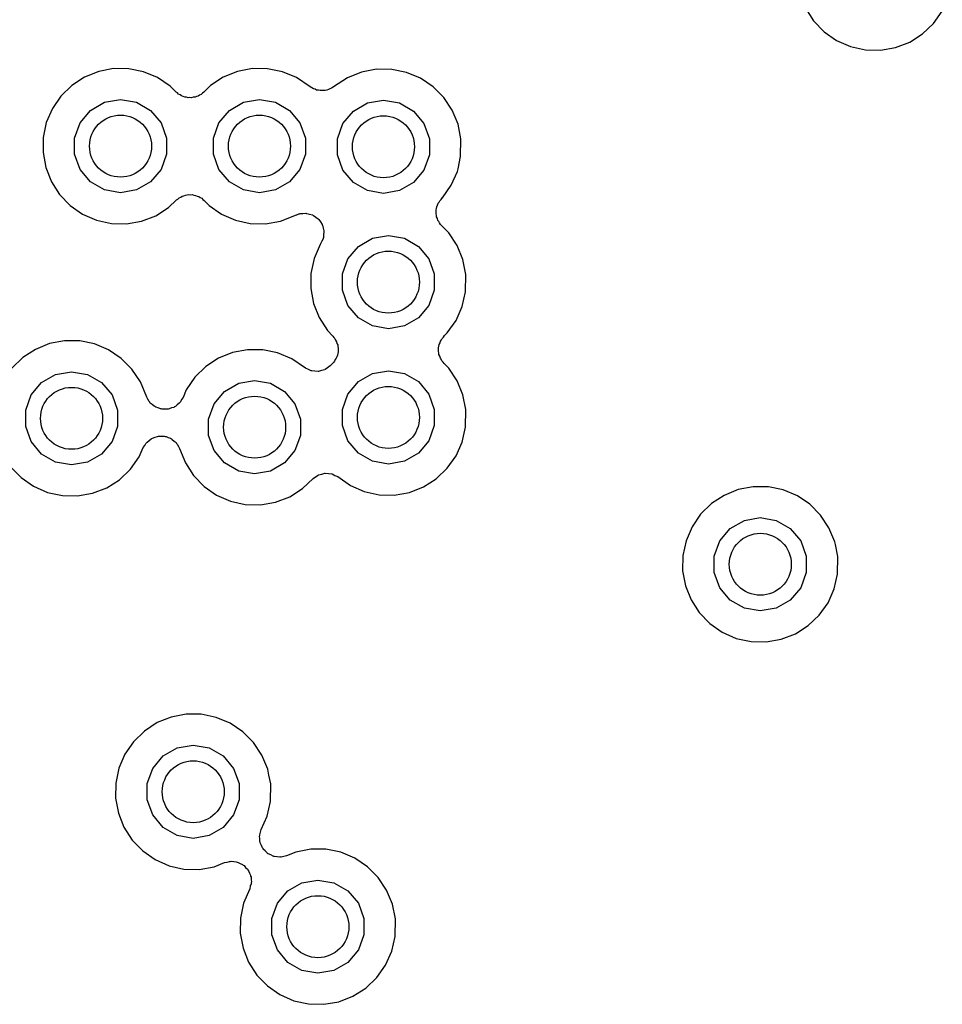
# Model space of a CAD drawing. Extents: x 83.8 to 170.2, y -169.8 to -83.8.
# Tile 15 of 23: x 132.2 to 138.2, y -112.1 to -105.7. Entities that reach past the tile are written whole.
import ezdxf

# ---------------------------------------------------------------- set-up
doc = ezdxf.new("R2010")
doc.units = 0
doc.header["$MEASUREMENT"] = 0
doc.layers.add('BLACK', color=7, linetype='CONTINUOUS')

msp = doc.modelspace()

# ---------------------------------------------------------------- linework, layer by layer
at = {"layer": 'Black'}
for p, q in [((137.318, -105.651), (137.371, -105.733)), ((138.145, -105.75), (138.201, -105.67)), ((137.371, -105.733), (137.439, -105.804)), ((137.439, -105.804), (137.519, -105.86)), ((138.074, -105.817), (138.145, -105.75)), ((137.519, -105.86), (137.609, -105.899)), ((137.9, -105.905), (137.991, -105.87)), ((137.991, -105.87), (138.074, -105.817)), ((137.609, -105.899), (137.705, -105.92)), ((137.705, -105.92), (137.803, -105.922)), ((137.803, -105.922), (137.9, -105.905)), ((132.759, -106.059), (132.668, -106.096)), ((132.855, -106.041), (132.759, -106.059)), ((132.953, -106.042), (132.855, -106.041)), ((133.049, -106.061), (132.953, -106.042)), ((133.139, -106.099), (133.049, -106.061)), ((133.654, -106.059), (133.563, -106.096)), ((133.751, -106.041), (133.654, -106.059)), ((133.849, -106.042), (133.751, -106.041)), ((133.945, -106.061), (133.849, -106.042)), ((134.035, -106.099), (133.945, -106.061)), ((134.454, -106.063), (134.363, -106.1)), ((134.551, -106.045), (134.454, -106.063)), ((134.649, -106.046), (134.551, -106.045)), ((134.745, -106.065), (134.649, -106.046)), ((132.668, -106.096), (132.586, -106.15)), ((133.221, -106.154), (133.139, -106.099)), ((133.563, -106.096), (133.481, -106.15)), ((134.124, -106.159), (134.035, -106.099)), ((134.363, -106.1), (134.273, -106.159)), ((134.835, -106.103), (134.745, -106.065)), ((134.916, -106.158), (134.835, -106.103)), ((132.586, -106.15), (132.515, -106.218)), ((133.258, -106.192), (133.221, -106.154)), ((133.267, -106.198), (133.258, -106.192)), ((133.481, -106.15), (133.437, -106.193)), ((134.125, -106.16), (134.124, -106.159)), ((134.126, -106.161), (134.125, -106.16)), ((134.127, -106.161), (134.126, -106.161)), ((134.133, -106.164), (134.127, -106.161)), ((134.135, -106.165), (134.133, -106.164)), ((134.145, -106.172), (134.135, -106.165)), ((134.155, -106.174), (134.145, -106.172)), ((134.164, -106.179), (134.155, -106.174)), ((134.176, -106.18), (134.164, -106.179)), ((134.187, -106.183), (134.176, -106.18)), ((134.198, -106.182), (134.187, -106.183)), ((134.208, -106.183), (134.198, -106.182)), ((134.22, -106.181), (134.208, -106.183)), ((134.231, -106.18), (134.22, -106.181)), ((134.241, -106.175), (134.231, -106.18)), ((134.251, -106.172), (134.241, -106.175)), ((134.261, -106.166), (134.251, -106.172)), ((134.271, -106.161), (134.261, -106.166)), ((134.273, -106.159), (134.271, -106.161)), ((134.985, -106.228), (134.916, -106.158)), ((132.515, -106.218), (132.46, -106.299)), ((132.797, -106.258), (132.9, -106.24)), ((132.9, -106.24), (132.9, -106.24)), ((132.9, -106.24), (133.003, -106.258)), ((133.274, -106.206), (133.267, -106.198)), ((133.285, -106.211), (133.274, -106.206)), ((133.294, -106.217), (133.285, -106.211)), ((133.304, -106.22), (133.294, -106.217)), ((133.314, -106.225), (133.304, -106.22)), ((133.326, -106.226), (133.314, -106.225)), ((133.337, -106.229), (133.326, -106.226)), ((133.347, -106.228), (133.337, -106.229)), ((133.358, -106.229), (133.347, -106.228)), ((133.369, -106.226), (133.358, -106.229)), ((133.381, -106.225), (133.369, -106.226)), ((133.39, -106.221), (133.381, -106.225)), ((133.401, -106.218), (133.39, -106.221)), ((133.41, -106.212), (133.401, -106.218)), ((133.421, -106.207), (133.41, -106.212)), ((133.428, -106.199), (133.421, -106.207)), ((133.437, -106.193), (133.428, -106.199)), ((133.693, -106.258), (133.796, -106.24)), ((133.796, -106.24), (133.899, -106.258)), ((134.493, -106.262), (134.596, -106.244)), ((134.596, -106.244), (134.699, -106.262)), ((135.04, -106.309), (134.985, -106.228)), ((132.46, -106.299), (132.421, -106.389)), ((132.64, -106.391), (132.707, -106.311)), ((132.707, -106.311), (132.797, -106.258)), ((133.003, -106.258), (133.094, -106.311)), ((133.094, -106.311), (133.161, -106.391)), ((133.535, -106.391), (133.603, -106.311)), ((133.603, -106.311), (133.693, -106.258)), ((133.899, -106.258), (133.99, -106.311)), ((133.99, -106.311), (134.057, -106.391)), ((134.335, -106.395), (134.402, -106.315)), ((134.402, -106.315), (134.493, -106.262)), ((134.699, -106.262), (134.79, -106.315)), ((134.79, -106.315), (134.857, -106.395)), ((135.077, -106.4), (135.04, -106.309)), ((132.421, -106.389), (132.401, -106.485)), ((132.604, -106.489), (132.64, -106.391)), ((133.161, -106.391), (133.197, -106.489)), ((133.5, -106.489), (133.535, -106.391)), ((134.057, -106.391), (134.093, -106.489)), ((134.299, -106.493), (134.335, -106.395)), ((134.857, -106.395), (134.893, -106.493)), ((135.096, -106.495), (135.077, -106.4)), ((132.401, -106.485), (132.4, -106.583)), ((132.604, -106.594), (132.604, -106.489)), ((133.197, -106.489), (133.197, -106.594)), ((133.5, -106.594), (133.5, -106.489)), ((134.093, -106.489), (134.093, -106.594)), ((134.299, -106.598), (134.299, -106.493)), ((134.893, -106.493), (134.893, -106.598)), ((135.094, -106.609), (135.096, -106.495)), ((132.4, -106.583), (132.417, -106.68)), ((132.64, -106.692), (132.604, -106.594)), ((133.197, -106.594), (133.161, -106.692)), ((133.535, -106.692), (133.5, -106.594)), ((134.093, -106.594), (134.057, -106.692)), ((134.335, -106.696), (134.299, -106.598)), ((134.893, -106.598), (134.857, -106.696)), ((135.077, -106.687), (135.094, -106.609)), ((132.417, -106.68), (132.454, -106.771)), ((132.707, -106.772), (132.64, -106.692)), ((133.161, -106.692), (133.094, -106.772)), ((133.603, -106.772), (133.535, -106.692)), ((134.057, -106.692), (133.99, -106.772)), ((134.402, -106.776), (134.335, -106.696)), ((134.857, -106.696), (134.79, -106.776)), ((135.073, -106.704), (135.077, -106.687)), ((135.077, -106.687), (135.077, -106.687)), ((135.077, -106.687), (135.077, -106.687)), ((135.033, -106.793), (135.073, -106.704)), ((132.454, -106.771), (132.507, -106.853)), ((132.797, -106.824), (132.707, -106.772)), ((132.9, -106.843), (132.797, -106.824)), ((133.003, -106.824), (132.9, -106.843)), ((133.094, -106.772), (133.003, -106.824)), ((133.693, -106.824), (133.603, -106.772)), ((133.796, -106.843), (133.693, -106.824)), ((133.899, -106.824), (133.796, -106.843)), ((133.99, -106.772), (133.899, -106.824)), ((134.493, -106.828), (134.402, -106.776)), ((134.79, -106.776), (134.699, -106.828)), ((134.976, -106.874), (135.033, -106.793)), ((132.507, -106.853), (132.575, -106.924)), ((132.9, -106.843), (132.9, -106.843)), ((132.9, -106.843), (132.9, -106.843)), ((133.21, -106.937), (133.261, -106.888)), ((133.261, -106.888), (133.27, -106.883)), ((133.27, -106.883), (133.278, -106.875)), ((133.278, -106.875), (133.288, -106.87)), ((133.288, -106.87), (133.298, -106.864)), ((133.298, -106.864), (133.308, -106.862)), ((133.308, -106.862), (133.318, -106.857)), ((133.318, -106.857), (133.329, -106.856)), ((133.329, -106.856), (133.341, -106.854)), ((133.341, -106.854), (133.351, -106.855)), ((133.351, -106.855), (133.362, -106.854)), ((133.362, -106.854), (133.373, -106.857)), ((133.373, -106.857), (133.384, -106.859)), ((133.384, -106.859), (133.394, -106.863)), ((133.394, -106.863), (133.404, -106.866)), ((133.404, -106.866), (133.414, -106.873)), ((133.414, -106.873), (133.424, -106.878)), ((133.424, -106.878), (133.431, -106.886)), ((133.431, -106.886), (133.44, -106.892)), ((134.596, -106.846), (134.493, -106.828)), ((134.699, -106.828), (134.596, -106.846)), ((134.959, -106.894), (134.968, -106.885)), ((134.968, -106.885), (134.975, -106.875)), ((134.975, -106.875), (134.976, -106.874)), ((132.575, -106.924), (132.655, -106.98)), ((133.127, -106.99), (133.21, -106.937)), ((133.44, -106.892), (133.471, -106.924)), ((133.471, -106.924), (133.551, -106.98)), ((134.936, -106.953), (134.939, -106.943)), ((134.937, -106.965), (134.936, -106.953)), ((134.939, -106.943), (134.94, -106.933)), ((134.94, -106.933), (134.945, -106.922)), ((134.945, -106.922), (134.949, -106.91)), ((134.949, -106.91), (134.955, -106.902)), ((134.955, -106.902), (134.959, -106.894)), ((132.655, -106.98), (132.745, -107.019)), ((133.035, -107.025), (133.127, -106.99)), ((133.551, -106.98), (133.641, -107.019)), ((133.931, -107.025), (134.034, -106.985)), ((134.034, -106.985), (134.038, -106.985)), ((134.038, -106.985), (134.051, -106.978)), ((134.051, -106.978), (134.055, -106.978)), ((134.055, -106.978), (134.058, -106.976)), ((134.058, -106.976), (134.077, -106.976)), ((134.077, -106.976), (134.095, -106.974)), ((134.095, -106.974), (134.099, -106.975)), ((134.099, -106.975), (134.102, -106.975)), ((134.102, -106.975), (134.12, -106.98)), ((134.12, -106.98), (134.138, -106.985)), ((134.138, -106.985), (134.141, -106.987)), ((134.141, -106.987), (134.144, -106.988)), ((134.144, -106.988), (134.159, -106.999)), ((134.159, -106.999), (134.174, -107.01)), ((134.174, -107.01), (134.177, -107.013)), ((134.177, -107.013), (134.179, -107.015)), ((134.179, -107.015), (134.189, -107.03)), ((134.936, -106.977), (134.937, -106.965)), ((134.939, -106.987), (134.936, -106.977)), ((134.939, -106.997), (134.939, -106.987)), ((134.944, -107.008), (134.939, -106.997)), ((134.947, -107.02), (134.944, -107.008)), ((132.745, -107.019), (132.841, -107.04)), ((132.841, -107.04), (132.939, -107.042)), ((132.939, -107.042), (133.035, -107.025)), ((133.641, -107.019), (133.737, -107.04)), ((133.737, -107.04), (133.835, -107.042)), ((133.835, -107.042), (133.931, -107.025)), ((134.189, -107.03), (134.2, -107.046)), ((134.2, -107.046), (134.201, -107.049)), ((134.201, -107.049), (134.203, -107.052)), ((134.203, -107.052), (134.207, -107.07)), ((134.207, -107.07), (134.212, -107.088)), ((134.953, -107.028), (134.947, -107.02)), ((134.957, -107.037), (134.953, -107.028)), ((134.965, -107.046), (134.957, -107.037)), ((134.972, -107.056), (134.965, -107.046)), ((135.017, -107.101), (134.972, -107.056)), ((134.207, -107.139), (134.198, -107.155)), ((134.209, -107.132), (134.207, -107.135)), ((134.207, -107.135), (134.207, -107.139)), ((134.21, -107.114), (134.209, -107.132)), ((134.212, -107.095), (134.21, -107.114)), ((134.212, -107.088), (134.212, -107.092)), ((134.212, -107.092), (134.212, -107.095)), ((134.434, -107.188), (134.525, -107.136)), ((134.525, -107.136), (134.628, -107.118)), ((134.628, -107.118), (134.731, -107.136)), ((134.731, -107.136), (134.821, -107.188)), ((135.071, -107.183), (135.017, -107.101)), ((134.187, -107.177), (134.149, -107.267)), ((134.19, -107.172), (134.187, -107.177)), ((134.198, -107.155), (134.19, -107.172)), ((134.367, -107.268), (134.434, -107.188)), ((134.821, -107.188), (134.888, -107.268)), ((135.109, -107.273), (135.071, -107.183)), ((134.149, -107.267), (134.128, -107.363)), ((134.331, -107.366), (134.367, -107.268)), ((134.888, -107.268), (134.924, -107.366)), ((135.127, -107.369), (135.109, -107.273)), ((134.128, -107.363), (134.127, -107.461)), ((134.331, -107.471), (134.331, -107.366)), ((134.924, -107.366), (134.924, -107.471)), ((135.126, -107.482), (135.127, -107.369)), ((134.127, -107.461), (134.145, -107.557)), ((134.367, -107.569), (134.331, -107.471)), ((134.924, -107.471), (134.888, -107.569)), ((135.104, -107.577), (135.126, -107.482)), ((134.145, -107.557), (134.181, -107.648)), ((134.434, -107.649), (134.367, -107.569)), ((134.888, -107.569), (134.821, -107.649)), ((135.064, -107.667), (135.104, -107.577)), ((134.181, -107.648), (134.234, -107.731)), ((134.525, -107.702), (134.434, -107.649)), ((134.821, -107.649), (134.731, -107.702)), ((134.628, -107.72), (134.525, -107.702)), ((134.731, -107.702), (134.628, -107.72)), ((135.008, -107.747), (135.064, -107.667)), ((134.234, -107.731), (134.269, -107.767)), ((134.269, -107.767), (134.275, -107.776)), ((134.275, -107.776), (134.282, -107.783)), ((134.974, -107.782), (134.983, -107.774)), ((134.983, -107.774), (134.99, -107.764)), ((134.99, -107.764), (135.008, -107.747)), ((132.442, -107.816), (132.351, -107.853)), ((132.539, -107.798), (132.442, -107.816)), ((132.637, -107.798), (132.539, -107.798)), ((132.733, -107.818), (132.637, -107.798)), ((132.823, -107.856), (132.733, -107.818)), ((134.282, -107.783), (134.287, -107.794)), ((134.287, -107.794), (134.294, -107.804)), ((134.294, -107.804), (134.296, -107.814)), ((134.296, -107.814), (134.301, -107.824)), ((134.301, -107.824), (134.301, -107.835)), ((134.301, -107.835), (134.304, -107.846)), ((134.952, -107.842), (134.954, -107.832)), ((134.952, -107.854), (134.952, -107.842)), ((134.954, -107.832), (134.955, -107.822)), ((134.955, -107.822), (134.961, -107.811)), ((134.961, -107.811), (134.964, -107.799)), ((134.964, -107.799), (134.97, -107.791)), ((134.97, -107.791), (134.974, -107.782)), ((132.269, -107.906), (132.199, -107.975)), ((132.351, -107.853), (132.269, -107.906)), ((132.904, -107.911), (132.823, -107.856)), ((133.623, -107.873), (133.532, -107.91)), ((133.719, -107.855), (133.623, -107.873)), ((133.817, -107.856), (133.719, -107.855)), ((133.913, -107.875), (133.817, -107.856)), ((134.004, -107.913), (133.913, -107.875)), ((134.295, -107.9), (134.292, -107.91)), ((134.3, -107.89), (134.295, -107.9)), ((134.301, -107.879), (134.3, -107.89)), ((134.304, -107.868), (134.301, -107.879)), ((134.304, -107.846), (134.303, -107.857)), ((134.303, -107.857), (134.304, -107.868)), ((134.951, -107.866), (134.952, -107.854)), ((134.954, -107.876), (134.951, -107.866)), ((134.954, -107.886), (134.954, -107.876)), ((134.959, -107.897), (134.954, -107.886)), ((134.963, -107.909), (134.959, -107.897)), ((132.973, -107.98), (132.904, -107.911)), ((133.45, -107.964), (133.38, -108.032)), ((133.532, -107.91), (133.45, -107.964)), ((134.093, -107.974), (134.004, -107.913)), ((134.236, -107.971), (134.22, -107.982)), ((134.253, -107.959), (134.236, -107.971)), ((134.266, -107.946), (134.253, -107.959)), ((134.273, -107.937), (134.266, -107.946)), ((134.28, -107.93), (134.273, -107.937)), ((134.285, -107.919), (134.28, -107.93)), ((134.292, -107.91), (134.285, -107.919)), ((134.968, -107.917), (134.963, -107.909)), ((134.972, -107.926), (134.968, -107.917)), ((134.981, -107.935), (134.972, -107.926)), ((134.988, -107.945), (134.981, -107.935)), ((135.017, -107.975), (134.988, -107.945)), ((132.391, -108.067), (132.481, -108.015)), ((132.481, -108.015), (132.584, -107.997)), ((132.584, -107.997), (132.687, -108.015)), ((132.687, -108.015), (132.778, -108.067)), ((133.028, -108.062), (132.973, -107.98)), ((133.38, -108.032), (133.324, -108.113)), ((134.112, -107.982), (134.093, -107.974)), ((134.13, -107.991), (134.112, -107.982)), ((134.132, -107.991), (134.13, -107.991)), ((134.133, -107.992), (134.132, -107.991)), ((134.154, -107.993), (134.133, -107.992)), ((134.174, -107.995), (134.154, -107.993)), ((134.176, -107.995), (134.174, -107.995)), ((134.177, -107.995), (134.176, -107.995)), ((134.197, -107.989), (134.177, -107.995)), ((134.217, -107.984), (134.197, -107.989)), ((134.218, -107.983), (134.217, -107.984)), ((134.22, -107.982), (134.218, -107.983)), ((134.434, -108.061), (134.525, -108.009)), ((134.525, -108.009), (134.628, -107.991)), ((134.628, -107.991), (134.731, -108.009)), ((134.731, -108.009), (134.821, -108.061)), ((135.071, -108.056), (135.017, -107.975)), ((132.323, -108.147), (132.391, -108.067)), ((132.778, -108.067), (132.845, -108.147)), ((133.069, -108.162), (133.028, -108.062)), ((133.571, -108.125), (133.662, -108.072)), ((133.662, -108.072), (133.765, -108.054)), ((133.765, -108.054), (133.868, -108.072)), ((133.868, -108.072), (133.958, -108.125)), ((134.367, -108.142), (134.434, -108.061)), ((134.821, -108.061), (134.888, -108.142)), ((135.109, -108.147), (135.071, -108.056)), ((132.288, -108.246), (132.323, -108.147)), ((132.845, -108.147), (132.881, -108.246)), ((133.077, -108.175), (133.069, -108.162)), ((133.324, -108.113), (133.303, -108.163)), ((133.504, -108.205), (133.571, -108.125)), ((133.958, -108.125), (134.025, -108.205)), ((134.331, -108.24), (134.367, -108.142)), ((134.888, -108.142), (134.924, -108.24)), ((135.127, -108.242), (135.109, -108.147)), ((133.085, -108.189), (133.077, -108.175)), ((133.089, -108.194), (133.085, -108.189)), ((133.092, -108.199), (133.089, -108.194)), ((133.105, -108.209), (133.092, -108.199)), ((133.117, -108.22), (133.105, -108.209)), ((133.122, -108.222), (133.117, -108.22)), ((133.127, -108.226), (133.122, -108.222)), ((133.248, -108.223), (133.243, -108.227)), ((133.254, -108.221), (133.248, -108.223)), ((133.266, -108.21), (133.254, -108.221)), ((133.279, -108.2), (133.266, -108.21)), ((133.282, -108.195), (133.279, -108.2)), ((133.287, -108.191), (133.282, -108.195)), ((133.294, -108.177), (133.287, -108.191)), ((133.303, -108.163), (133.294, -108.177)), ((133.468, -108.303), (133.504, -108.205)), ((134.025, -108.205), (134.061, -108.303)), ((132.288, -108.35), (132.288, -108.246)), ((132.881, -108.246), (132.881, -108.35)), ((133.143, -108.231), (133.127, -108.226)), ((133.157, -108.237), (133.143, -108.231)), ((133.163, -108.237), (133.157, -108.237)), ((133.169, -108.239), (133.163, -108.237)), ((133.185, -108.239), (133.169, -108.239)), ((133.201, -108.239), (133.185, -108.239)), ((133.207, -108.238), (133.201, -108.239)), ((133.213, -108.237), (133.207, -108.238)), ((133.228, -108.231), (133.213, -108.237)), ((133.243, -108.227), (133.228, -108.231)), ((134.331, -108.344), (134.331, -108.24)), ((134.924, -108.24), (134.924, -108.344)), ((135.126, -108.356), (135.127, -108.242)), ((132.323, -108.448), (132.288, -108.35)), ((132.881, -108.35), (132.845, -108.448)), ((133.468, -108.408), (133.468, -108.303)), ((134.061, -108.303), (134.061, -108.408)), ((134.367, -108.443), (134.331, -108.344)), ((134.924, -108.344), (134.888, -108.443)), ((133.123, -108.42), (133.138, -108.415)), ((133.138, -108.415), (133.144, -108.414)), ((133.144, -108.414), (133.15, -108.413)), ((133.15, -108.413), (133.166, -108.414)), ((133.166, -108.414), (133.182, -108.413)), ((133.182, -108.413), (133.188, -108.415)), ((133.188, -108.415), (133.194, -108.416)), ((133.194, -108.416), (133.208, -108.422)), ((133.504, -108.506), (133.468, -108.408)), ((134.061, -108.408), (134.025, -108.506)), ((135.104, -108.451), (135.126, -108.356)), ((132.391, -108.529), (132.323, -108.448)), ((132.845, -108.448), (132.778, -108.529)), ((133.047, -108.487), (133.056, -108.474)), ((133.056, -108.474), (133.064, -108.46)), ((133.064, -108.46), (133.068, -108.456)), ((133.068, -108.456), (133.072, -108.451)), ((133.072, -108.451), (133.085, -108.441)), ((133.085, -108.441), (133.097, -108.431)), ((133.097, -108.431), (133.102, -108.429)), ((133.102, -108.429), (133.107, -108.425)), ((133.107, -108.425), (133.123, -108.42)), ((133.208, -108.422), (133.223, -108.427)), ((133.223, -108.427), (133.228, -108.431)), ((133.228, -108.431), (133.234, -108.434)), ((133.234, -108.434), (133.246, -108.445)), ((133.246, -108.445), (133.258, -108.455)), ((133.258, -108.455), (133.261, -108.46)), ((133.261, -108.46), (133.266, -108.464)), ((133.266, -108.464), (133.273, -108.479)), ((133.273, -108.479), (133.281, -108.492)), ((134.434, -108.523), (134.367, -108.443)), ((134.888, -108.443), (134.821, -108.523)), ((135.064, -108.54), (135.104, -108.451)), ((132.481, -108.581), (132.391, -108.529)), ((132.778, -108.529), (132.687, -108.581)), ((133.021, -108.546), (133.047, -108.487)), ((133.281, -108.492), (133.318, -108.585)), ((133.571, -108.586), (133.504, -108.506)), ((134.025, -108.506), (133.958, -108.586)), ((134.525, -108.575), (134.434, -108.523)), ((134.821, -108.523), (134.731, -108.575)), ((135.008, -108.62), (135.064, -108.54)), ((132.584, -108.599), (132.481, -108.581)), ((132.687, -108.581), (132.584, -108.599)), ((132.964, -108.626), (133.021, -108.546)), ((133.318, -108.585), (133.371, -108.667)), ((133.662, -108.638), (133.571, -108.586)), ((133.958, -108.586), (133.868, -108.638)), ((134.628, -108.593), (134.525, -108.575)), ((134.731, -108.575), (134.628, -108.593)), ((132.19, -108.61), (132.258, -108.68)), ((132.893, -108.694), (132.964, -108.626)), ((133.371, -108.667), (133.439, -108.738)), ((133.765, -108.656), (133.662, -108.638)), ((133.868, -108.638), (133.765, -108.656)), ((134.158, -108.676), (134.175, -108.664)), ((134.175, -108.664), (134.177, -108.663)), ((134.177, -108.663), (134.178, -108.662)), ((134.178, -108.662), (134.198, -108.658)), ((134.198, -108.658), (134.218, -108.652)), ((134.218, -108.652), (134.219, -108.652)), ((134.219, -108.652), (134.221, -108.652)), ((134.221, -108.652), (134.241, -108.654)), ((134.241, -108.654), (134.262, -108.656)), ((134.262, -108.656), (134.263, -108.657)), ((134.263, -108.657), (134.265, -108.657)), ((134.265, -108.657), (134.283, -108.666)), ((134.283, -108.666), (134.302, -108.674)), ((134.937, -108.688), (135.008, -108.62)), ((132.258, -108.68), (132.339, -108.736)), ((132.811, -108.746), (132.893, -108.694)), ((134.074, -108.751), (134.142, -108.687)), ((134.142, -108.687), (134.158, -108.676)), ((134.302, -108.674), (134.383, -108.731)), ((134.383, -108.731), (134.472, -108.77)), ((134.854, -108.741), (134.937, -108.688)), ((132.339, -108.736), (132.429, -108.776)), ((132.429, -108.776), (132.525, -108.797)), ((132.525, -108.797), (132.623, -108.799)), ((132.623, -108.799), (132.719, -108.782)), ((132.719, -108.782), (132.811, -108.746)), ((133.439, -108.738), (133.52, -108.794)), ((133.52, -108.794), (133.609, -108.833)), ((133.991, -108.804), (134.074, -108.751)), ((134.472, -108.77), (134.568, -108.791)), ((134.568, -108.791), (134.666, -108.793)), ((134.666, -108.793), (134.763, -108.776)), ((134.763, -108.776), (134.854, -108.741)), ((136.794, -108.795), (136.712, -108.848)), ((136.885, -108.758), (136.794, -108.795)), ((136.981, -108.74), (136.885, -108.758)), ((137.079, -108.74), (136.981, -108.74)), ((137.175, -108.76), (137.079, -108.74)), ((137.266, -108.798), (137.175, -108.76)), ((133.609, -108.833), (133.705, -108.854)), ((133.705, -108.854), (133.803, -108.856)), ((133.803, -108.856), (133.9, -108.839)), ((133.9, -108.839), (133.991, -108.804)), ((136.712, -108.848), (136.642, -108.917)), ((137.347, -108.853), (137.266, -108.798)), ((137.416, -108.922), (137.347, -108.853)), ((136.642, -108.917), (136.587, -108.998)), ((137.47, -109.004), (137.416, -108.922)), ((136.833, -109.009), (136.924, -108.957)), ((136.924, -108.957), (137.027, -108.939)), ((137.027, -108.939), (137.13, -108.957)), ((137.13, -108.957), (137.22, -109.009)), ((136.587, -108.998), (136.548, -109.088)), ((136.766, -109.089), (136.833, -109.009)), ((137.22, -109.009), (137.288, -109.089)), ((137.508, -109.095), (137.47, -109.004)), ((136.548, -109.088), (136.528, -109.184)), ((136.73, -109.188), (136.766, -109.089)), ((137.288, -109.089), (137.323, -109.188)), ((137.511, -109.112), (137.508, -109.095)), ((137.527, -109.19), (137.511, -109.112)), ((136.528, -109.184), (136.526, -109.282)), ((136.73, -109.292), (136.73, -109.188)), ((137.323, -109.188), (137.323, -109.292)), ((137.525, -109.304), (137.527, -109.19)), ((136.526, -109.282), (136.544, -109.378)), ((136.766, -109.391), (136.73, -109.292)), ((137.323, -109.292), (137.288, -109.391)), ((137.504, -109.399), (137.525, -109.304)), ((136.544, -109.378), (136.58, -109.47)), ((136.833, -109.471), (136.766, -109.391)), ((137.288, -109.391), (137.22, -109.471)), ((137.464, -109.488), (137.504, -109.399)), ((136.58, -109.47), (136.633, -109.552)), ((136.924, -109.523), (136.833, -109.471)), ((137.22, -109.471), (137.13, -109.523)), ((137.407, -109.568), (137.464, -109.488)), ((136.633, -109.552), (136.701, -109.623)), ((137.027, -109.541), (136.924, -109.523)), ((137.13, -109.523), (137.027, -109.541)), ((136.701, -109.623), (136.782, -109.679)), ((137.336, -109.636), (137.407, -109.568)), ((136.782, -109.679), (136.872, -109.718)), ((137.253, -109.688), (137.336, -109.636)), ((136.872, -109.718), (136.967, -109.739)), ((136.967, -109.739), (137.065, -109.741)), ((137.065, -109.741), (137.162, -109.724)), ((137.162, -109.724), (137.253, -109.688)), ((133.227, -110.226), (133.136, -110.262)), ((133.323, -110.207), (133.227, -110.226)), ((133.421, -110.208), (133.323, -110.207)), ((133.517, -110.228), (133.421, -110.208)), ((133.608, -110.266), (133.517, -110.228)), ((133.054, -110.316), (132.984, -110.385)), ((133.136, -110.262), (133.054, -110.316)), ((133.689, -110.321), (133.608, -110.266)), ((133.758, -110.39), (133.689, -110.321)), ((132.984, -110.385), (132.928, -110.466)), ((133.175, -110.477), (133.266, -110.425)), ((133.266, -110.425), (133.369, -110.407)), ((133.369, -110.407), (133.472, -110.425)), ((133.472, -110.425), (133.562, -110.477)), ((133.812, -110.472), (133.758, -110.39)), ((132.928, -110.466), (132.89, -110.556)), ((133.108, -110.557), (133.175, -110.477)), ((133.562, -110.477), (133.629, -110.557)), ((133.85, -110.562), (133.812, -110.472)), ((132.89, -110.556), (132.869, -110.652)), ((133.072, -110.655), (133.108, -110.557)), ((133.629, -110.557), (133.665, -110.655)), ((133.857, -110.602), (133.85, -110.562)), ((133.869, -110.658), (133.857, -110.602)), ((133.857, -110.602), (133.857, -110.602)), ((132.869, -110.652), (132.868, -110.75)), ((133.072, -110.76), (133.072, -110.655)), ((133.665, -110.655), (133.665, -110.76)), ((133.867, -110.772), (133.869, -110.658)), ((132.868, -110.75), (132.886, -110.846)), ((133.108, -110.858), (133.072, -110.76)), ((133.665, -110.76), (133.629, -110.858)), ((133.845, -110.866), (133.867, -110.772)), ((132.886, -110.846), (132.922, -110.937)), ((133.175, -110.938), (133.108, -110.858)), ((133.629, -110.858), (133.562, -110.938)), ((133.807, -110.952), (133.845, -110.866)), ((132.922, -110.937), (132.975, -111.02)), ((133.266, -110.991), (133.175, -110.938)), ((133.562, -110.938), (133.472, -110.991)), ((133.803, -110.969), (133.807, -110.952)), ((132.975, -111.02), (133.043, -111.09)), ((133.369, -111.009), (133.266, -110.991)), ((133.472, -110.991), (133.369, -111.009)), ((133.797, -110.995), (133.798, -110.99)), ((133.799, -111.012), (133.797, -110.995)), ((133.798, -110.986), (133.803, -110.969)), ((133.798, -110.99), (133.798, -110.986)), ((133.799, -111.03), (133.799, -111.012)), ((133.801, -111.034), (133.799, -111.03)), ((133.801, -111.038), (133.801, -111.034)), ((133.809, -111.054), (133.801, -111.038)), ((133.816, -111.071), (133.809, -111.054)), ((133.819, -111.074), (133.816, -111.071)), ((133.821, -111.078), (133.819, -111.074)), ((133.833, -111.09), (133.821, -111.078)), ((134.127, -111.079), (134.031, -111.097)), ((134.225, -111.079), (134.127, -111.079)), ((134.321, -111.099), (134.225, -111.079)), ((133.043, -111.09), (133.124, -111.146)), ((133.124, -111.146), (133.213, -111.186)), ((133.845, -111.103), (133.833, -111.09)), ((133.849, -111.106), (133.845, -111.103)), ((133.852, -111.109), (133.849, -111.106)), ((133.869, -111.116), (133.852, -111.109)), ((133.884, -111.124), (133.869, -111.116)), ((133.889, -111.125), (133.884, -111.124)), ((133.893, -111.127), (133.889, -111.125)), ((133.91, -111.128), (133.893, -111.127)), ((133.928, -111.13), (133.91, -111.128)), ((133.932, -111.129), (133.928, -111.13)), ((133.937, -111.13), (133.932, -111.129)), ((133.954, -111.125), (133.937, -111.13)), ((133.971, -111.121), (133.954, -111.125)), ((134.031, -111.097), (133.971, -111.121)), ((134.412, -111.137), (134.321, -111.099)), ((134.493, -111.192), (134.412, -111.137)), ((133.213, -111.186), (133.309, -111.207)), ((133.309, -111.207), (133.407, -111.209)), ((133.407, -111.209), (133.504, -111.192)), ((133.504, -111.192), (133.571, -111.165)), ((133.571, -111.165), (133.587, -111.162)), ((133.587, -111.162), (133.602, -111.158)), ((133.602, -111.158), (133.608, -111.158)), ((133.608, -111.158), (133.614, -111.157)), ((133.614, -111.157), (133.63, -111.159)), ((133.63, -111.159), (133.646, -111.16)), ((133.646, -111.16), (133.652, -111.163)), ((133.652, -111.163), (133.658, -111.164)), ((133.658, -111.164), (133.672, -111.171)), ((133.672, -111.171), (133.687, -111.178)), ((133.687, -111.178), (133.691, -111.182)), ((133.691, -111.182), (133.697, -111.185)), ((133.697, -111.185), (133.707, -111.197)), ((133.707, -111.197), (133.719, -111.208)), ((133.719, -111.208), (133.722, -111.213)), ((134.562, -111.261), (134.493, -111.192)), ((133.722, -111.213), (133.726, -111.218)), ((133.726, -111.218), (133.732, -111.233)), ((133.732, -111.233), (133.739, -111.247)), ((133.739, -111.247), (133.739, -111.253)), ((133.739, -111.253), (133.742, -111.259)), ((133.742, -111.259), (133.742, -111.275)), ((133.742, -111.275), (133.744, -111.291)), ((134.616, -111.343), (134.562, -111.261)), ((133.734, -111.334), (133.694, -111.427)), ((133.737, -111.318), (133.734, -111.334)), ((133.743, -111.303), (133.737, -111.318)), ((133.744, -111.291), (133.742, -111.297)), ((133.742, -111.297), (133.743, -111.303)), ((133.979, -111.348), (134.07, -111.296)), ((134.07, -111.296), (134.173, -111.278)), ((134.173, -111.278), (134.276, -111.296)), ((134.276, -111.296), (134.366, -111.348)), ((133.912, -111.428), (133.979, -111.348)), ((134.366, -111.348), (134.434, -111.428)), ((134.654, -111.434), (134.616, -111.343)), ((133.694, -111.427), (133.674, -111.523)), ((133.876, -111.527), (133.912, -111.428)), ((134.434, -111.428), (134.469, -111.527)), ((134.673, -111.529), (134.654, -111.434)), ((133.674, -111.523), (133.672, -111.621)), ((133.876, -111.631), (133.876, -111.527)), ((134.469, -111.527), (134.469, -111.631)), ((134.671, -111.643), (134.673, -111.529)), ((133.672, -111.621), (133.69, -111.717)), ((133.912, -111.729), (133.876, -111.631)), ((134.469, -111.631), (134.434, -111.729)), ((134.65, -111.737), (134.671, -111.643)), ((133.69, -111.717), (133.726, -111.809)), ((133.979, -111.81), (133.912, -111.729)), ((134.434, -111.729), (134.366, -111.81)), ((134.61, -111.827), (134.65, -111.737)), ((133.726, -111.809), (133.779, -111.891)), ((134.07, -111.862), (133.979, -111.81)), ((134.366, -111.81), (134.276, -111.862)), ((134.553, -111.907), (134.61, -111.827)), ((133.779, -111.891), (133.847, -111.961)), ((134.173, -111.88), (134.07, -111.862)), ((134.276, -111.862), (134.173, -111.88)), ((134.482, -111.975), (134.553, -111.907)), ((133.847, -111.961), (133.928, -112.017)), ((134.399, -112.027), (134.482, -111.975)), ((133.928, -112.017), (134.018, -112.057)), ((134.308, -112.063), (134.399, -112.027)), ((134.018, -112.057), (134.113, -112.078)), ((134.113, -112.078), (134.211, -112.08)), ((134.211, -112.08), (134.308, -112.063))]:
    msp.add_line(p, q, dxfattribs=at)
for centre in [(132.9, -106.541), (132.9, -106.541), (133.796, -106.541), (134.596, -106.545), (134.628, -107.419), (132.584, -108.298), (134.628, -108.292), (133.765, -108.355), (137.027, -109.24), (133.369, -110.708), (134.173, -111.579)]:
    msp.add_circle(centre, 0.2, dxfattribs=at)

doc.saveas('drawing.dxf')
